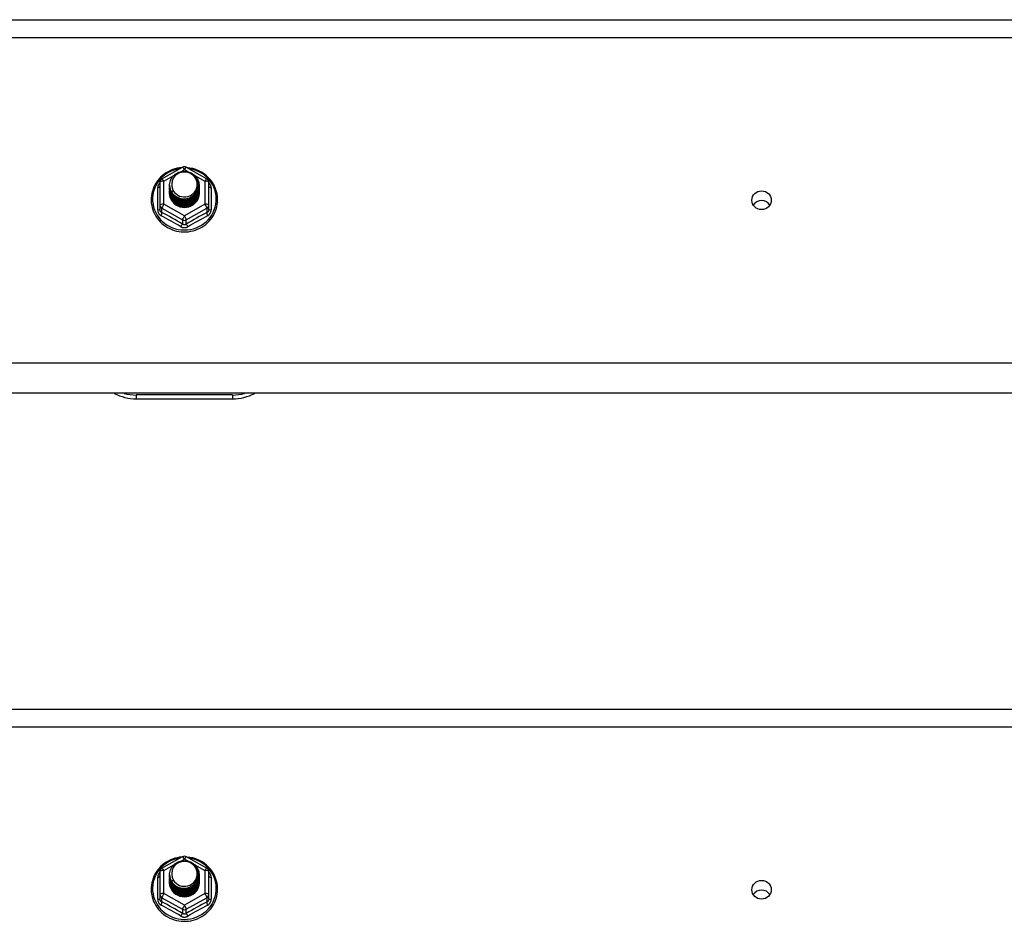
# Model space of a CAD drawing. Header units: inches. Extents: x 88 to 220, y 59 to 101.
# Tile 23 of 31: x 167 to 178, y 80 to 89. Entities that reach past the tile are written whole.
import ezdxf

# ---------------------------------------------------------------- set-up
doc = ezdxf.new("R2010")
doc.units = ezdxf.units.IN
doc.header["$MEASUREMENT"] = 0
doc.layers.add('Visible Edges(ANSI)', color=7, linetype='Continuous', lineweight=25)
doc.layers.add('Visible Tangent Edges(ANSI)', color=7, linetype='Continuous', lineweight=25)

msp = doc.modelspace()

# ---------------------------------------------------------------- linework, layer by layer
at = {"layer": 'Visible Edges(ANSI)'}
for p, q in [((154.965, 89.336), (218.599, 89.336)), ((168.865, 87.682), (169.079, 87.802)), ((169.118, 87.802), (169.332, 87.682)), ((168.845, 87.648), (168.845, 87.408)), ((169.353, 87.408), (169.353, 87.648)), ((168.945, 87.617), (168.945, 87.617)), ((168.945, 87.604), (168.945, 87.604)), ((168.945, 87.592), (168.945, 87.592)), ((168.945, 87.579), (168.945, 87.579)), ((168.945, 87.566), (168.945, 87.567)), ((168.945, 87.554), (168.945, 87.554)), ((168.945, 87.541), (168.945, 87.542)), ((169.252, 87.61), (169.252, 87.611)), ((169.252, 87.598), (169.252, 87.598)), ((169.252, 87.585), (169.252, 87.586)), ((169.252, 87.573), (169.252, 87.573)), ((169.252, 87.56), (169.252, 87.561)), ((169.252, 87.548), (169.252, 87.548)), ((168.845, 87.408), (168.845, 87.363)), ((169.081, 87.395), (169.079, 87.386)), ((169.353, 87.363), (169.353, 87.408)), ((218.599, 85.452), (154.965, 85.452)), ((168.599, 85.395), (169.599, 85.395)), ((154.965, 82.169), (218.599, 82.169)), ((168.865, 80.515), (169.079, 80.635)), ((169.118, 80.635), (169.332, 80.515)), ((168.845, 80.481), (168.845, 80.241)), ((169.353, 80.241), (169.353, 80.481)), ((168.945, 80.45), (168.945, 80.45)), ((168.945, 80.437), (168.945, 80.437)), ((168.945, 80.425), (168.945, 80.425)), ((168.945, 80.412), (168.945, 80.412)), ((168.945, 80.399), (168.945, 80.4)), ((168.945, 80.387), (168.945, 80.387)), ((168.945, 80.374), (168.945, 80.375)), ((169.252, 80.443), (169.252, 80.444)), ((169.252, 80.431), (169.252, 80.431)), ((169.252, 80.418), (169.252, 80.419)), ((169.252, 80.406), (169.252, 80.406)), ((169.252, 80.393), (169.252, 80.394)), ((169.252, 80.381), (169.252, 80.381)), ((168.845, 80.241), (168.845, 80.196)), ((169.081, 80.228), (169.079, 80.219)), ((169.353, 80.196), (169.353, 80.241))]:
    msp.add_line(p, q, dxfattribs=at)
at = {"layer": 'Visible Edges(ANSI)', "flags": 128}
for points in [[(169.073, 87.798), (169.048, 87.795), (169.023, 87.791), (168.999, 87.785), (168.976, 87.777), (168.953, 87.768), (168.93, 87.756), (168.909, 87.744), (168.889, 87.73), (168.869, 87.714), (168.851, 87.698), (168.835, 87.68), (168.819, 87.661), (168.805, 87.641), (168.793, 87.619), (168.782, 87.598), (168.773, 87.575), (168.766, 87.552), (168.76, 87.528), (168.756, 87.504), (168.754, 87.48), (168.754, 87.456), (168.755, 87.431), (168.759, 87.407), (168.764, 87.383), (168.771, 87.36), (168.779, 87.337), (168.79, 87.315), (168.802, 87.294), (168.815, 87.273), (168.83, 87.254), (168.847, 87.236), (168.864, 87.219), (168.883, 87.203), (168.903, 87.188), (168.924, 87.175), (168.946, 87.164), (168.969, 87.154), (168.993, 87.146), (169.017, 87.139), (169.041, 87.134), (169.066, 87.131), (169.091, 87.13), (169.116, 87.13), (169.14, 87.132), (169.165, 87.136), (169.189, 87.141), (169.213, 87.149), (169.236, 87.157), (169.259, 87.168), (169.281, 87.18), (169.301, 87.193), (169.321, 87.208), (169.34, 87.225), (169.357, 87.242), (169.373, 87.261), (169.387, 87.281), (169.4, 87.301), (169.412, 87.323), (169.421, 87.345), (169.429, 87.368), (169.436, 87.392), (169.44, 87.416), (169.443, 87.44), (169.444, 87.464)], [(168.966, 87.543), (168.95, 87.582), (168.945, 87.623), (168.953, 87.664), (168.973, 87.701), (169.003, 87.731), (169.041, 87.752), (169.083, 87.762), (169.127, 87.759), (169.168, 87.745), (169.204, 87.72), (169.231, 87.687), (169.248, 87.647), (169.252, 87.604), (169.244, 87.562), (169.224, 87.524), (169.194, 87.493), (169.157, 87.471), (169.114, 87.46), (169.07, 87.461), (169.029, 87.474), (168.993, 87.498), (168.966, 87.53), (168.95, 87.569), (168.945, 87.611)], [(168.985, 87.519), (169.007, 87.5), (169.034, 87.486), (169.062, 87.477), (169.092, 87.474), (169.122, 87.476), (169.151, 87.484), (169.177, 87.498), (169.201, 87.517), (169.219, 87.54), (169.233, 87.566), (169.241, 87.594), (169.243, 87.623), (169.238, 87.652), (169.227, 87.68), (169.211, 87.704), (169.19, 87.725), (169.165, 87.741), (169.137, 87.751), (169.107, 87.755), (169.077, 87.753), (169.048, 87.745), (169.022, 87.731), (169, 87.712), (168.983, 87.688)], [(169.444, 87.464), (169.442, 87.496), (169.438, 87.527), (169.43, 87.557), (169.42, 87.587), (169.407, 87.615), (169.391, 87.643), (169.372, 87.668), (169.351, 87.692), (169.328, 87.714), (169.303, 87.734), (169.277, 87.751), (169.248, 87.766), (169.219, 87.778), (169.188, 87.788), (169.157, 87.794), (169.125, 87.798)], [(168.983, 87.688), (168.982, 87.685), (168.98, 87.683), (168.979, 87.68), (168.978, 87.678), (168.977, 87.675), (168.976, 87.672), (168.975, 87.67), (168.974, 87.667), (168.973, 87.664), (168.973, 87.662), (168.972, 87.659), (168.971, 87.656), (168.971, 87.653), (168.97, 87.651), (168.97, 87.648), (168.97, 87.645), (168.969, 87.642), (168.969, 87.64), (168.969, 87.637), (168.969, 87.634), (168.969, 87.631), (168.969, 87.628), (168.969, 87.626), (168.969, 87.623)], [(168.969, 87.623), (168.969, 87.62), (168.969, 87.617), (168.969, 87.614), (168.969, 87.612), (168.969, 87.609), (168.969, 87.606), (168.969, 87.603), (168.97, 87.6), (168.97, 87.598), (168.971, 87.595), (168.971, 87.592), (168.972, 87.589), (168.972, 87.587), (168.973, 87.584), (168.974, 87.581), (168.974, 87.578), (168.975, 87.576), (168.976, 87.573), (168.977, 87.57), (168.978, 87.568), (168.979, 87.565), (168.981, 87.563), (168.982, 87.56), (168.983, 87.558)], [(168.945, 87.617), (168.945, 87.612), (168.945, 87.608), (168.946, 87.603), (168.946, 87.599), (168.947, 87.594), (168.948, 87.59), (168.949, 87.585), (168.95, 87.581), (168.951, 87.577), (168.952, 87.573), (168.954, 87.568), (168.955, 87.564), (168.957, 87.56), (168.959, 87.556), (168.961, 87.552), (168.963, 87.548), (168.965, 87.544), (168.968, 87.54), (168.97, 87.536), (168.973, 87.533), (168.976, 87.529), (168.979, 87.525), (168.982, 87.522), (168.985, 87.519)], [(168.945, 87.604), (168.946, 87.585), (168.95, 87.566), (168.957, 87.548), (168.966, 87.531), (168.977, 87.515), (168.99, 87.501), (169.005, 87.488), (169.022, 87.478), (169.04, 87.469), (169.059, 87.463), (169.079, 87.46), (169.099, 87.459), (169.119, 87.46), (169.138, 87.464), (169.157, 87.471), (169.175, 87.48), (169.192, 87.491), (169.207, 87.504), (169.22, 87.519), (169.232, 87.535), (169.241, 87.553), (169.247, 87.571), (169.251, 87.591), (169.252, 87.61)], [(169.252, 87.604), (169.252, 87.584), (169.248, 87.564), (169.242, 87.545), (169.234, 87.526), (169.223, 87.509), (169.209, 87.494), (169.194, 87.48), (169.177, 87.469), (169.159, 87.459), (169.139, 87.452), (169.119, 87.448), (169.099, 87.447), (169.078, 87.448), (169.058, 87.451), (169.038, 87.458), (169.02, 87.466), (169.003, 87.478), (168.988, 87.491), (168.975, 87.506), (168.964, 87.522), (168.955, 87.54), (168.949, 87.559), (168.946, 87.578), (168.945, 87.598)], [(168.945, 87.592), (168.946, 87.572), (168.95, 87.554), (168.957, 87.535), (168.966, 87.518), (168.977, 87.502), (168.99, 87.488), (169.005, 87.476), (169.022, 87.465), (169.04, 87.457), (169.059, 87.451), (169.079, 87.447), (169.099, 87.446), (169.119, 87.448), (169.138, 87.452), (169.157, 87.458), (169.175, 87.467), (169.192, 87.478), (169.207, 87.491), (169.22, 87.506), (169.232, 87.522), (169.241, 87.54), (169.247, 87.559), (169.251, 87.578), (169.252, 87.598)], [(169.252, 87.592), (169.252, 87.572), (169.248, 87.552), (169.242, 87.532), (169.234, 87.514), (169.223, 87.497), (169.209, 87.481), (169.194, 87.468), (169.177, 87.456), (169.159, 87.447), (169.139, 87.44), (169.119, 87.436), (169.099, 87.434), (169.078, 87.435), (169.058, 87.439), (169.038, 87.445), (169.02, 87.454), (169.003, 87.465), (168.988, 87.478), (168.975, 87.493), (168.964, 87.51), (168.955, 87.528), (168.949, 87.546), (168.946, 87.566), (168.945, 87.585)], [(168.945, 87.579), (168.946, 87.56), (168.95, 87.541), (168.957, 87.523), (168.966, 87.506), (168.977, 87.49), (168.99, 87.476), (169.005, 87.463), (169.022, 87.452), (169.04, 87.444), (169.059, 87.438), (169.079, 87.435), (169.099, 87.434), (169.119, 87.435), (169.138, 87.439), (169.157, 87.446), (169.175, 87.455), (169.192, 87.466), (169.207, 87.479), (169.22, 87.494), (169.232, 87.51), (169.241, 87.528), (169.247, 87.546), (169.251, 87.566), (169.252, 87.585)], [(169.252, 87.579), (169.252, 87.559), (169.248, 87.539), (169.242, 87.52), (169.234, 87.501), (169.223, 87.484), (169.209, 87.469), (169.194, 87.455), (169.177, 87.443), (169.159, 87.434), (169.139, 87.427), (169.119, 87.423), (169.099, 87.421), (169.078, 87.423), (169.058, 87.426), (169.038, 87.433), (169.02, 87.441), (169.003, 87.452), (168.988, 87.466), (168.975, 87.481), (168.964, 87.497), (168.955, 87.515), (168.949, 87.534), (168.946, 87.553), (168.945, 87.573)], [(168.945, 87.566), (168.946, 87.547), (168.95, 87.529), (168.957, 87.51), (168.966, 87.493), (168.977, 87.477), (168.99, 87.463), (169.005, 87.45), (169.022, 87.44), (169.04, 87.432), (169.059, 87.426), (169.079, 87.422), (169.099, 87.421), (169.119, 87.423), (169.138, 87.427), (169.157, 87.433), (169.175, 87.442), (169.192, 87.453), (169.207, 87.466), (169.22, 87.481), (169.232, 87.497), (169.241, 87.515), (169.247, 87.534), (169.251, 87.553), (169.252, 87.573)], [(169.252, 87.567), (169.252, 87.546), (169.248, 87.527), (169.242, 87.507), (169.234, 87.489), (169.223, 87.472), (169.209, 87.456), (169.194, 87.442), (169.177, 87.431), (169.159, 87.422), (169.139, 87.415), (169.119, 87.411), (169.099, 87.409), (169.078, 87.41), (169.058, 87.414), (169.038, 87.42), (169.02, 87.429), (169.003, 87.44), (168.988, 87.453), (168.975, 87.468), (168.964, 87.485), (168.955, 87.503), (168.949, 87.521), (168.946, 87.541), (168.945, 87.56)], [(168.945, 87.554), (168.946, 87.535), (168.95, 87.516), (168.957, 87.498), (168.966, 87.481), (168.977, 87.465), (168.99, 87.45), (169.005, 87.438), (169.022, 87.427), (169.04, 87.419), (169.059, 87.413), (169.079, 87.41), (169.099, 87.409), (169.119, 87.41), (169.138, 87.414), (169.157, 87.421), (169.175, 87.429), (169.192, 87.441), (169.207, 87.454), (169.22, 87.468), (169.232, 87.485), (169.241, 87.503), (169.247, 87.521), (169.251, 87.541), (169.252, 87.56)], [(169.252, 87.554), (169.252, 87.534), (169.248, 87.514), (169.242, 87.495), (169.234, 87.476), (169.223, 87.459), (169.209, 87.444), (169.194, 87.43), (169.177, 87.418), (169.159, 87.409), (169.139, 87.402), (169.119, 87.398), (169.099, 87.396), (169.078, 87.397), (169.058, 87.401), (169.038, 87.408), (169.02, 87.416), (169.003, 87.427), (168.988, 87.441), (168.975, 87.456), (168.964, 87.472), (168.955, 87.49), (168.949, 87.509), (168.946, 87.528), (168.945, 87.548)], [(168.945, 87.541), (168.946, 87.522), (168.95, 87.503), (168.957, 87.485), (168.966, 87.468), (168.977, 87.452), (168.99, 87.438), (169.005, 87.425), (169.022, 87.415), (169.04, 87.407), (169.059, 87.401), (169.079, 87.397), (169.099, 87.396), (169.119, 87.398), (169.138, 87.402), (169.157, 87.408), (169.175, 87.417), (169.192, 87.428), (169.207, 87.441), (169.22, 87.456), (169.232, 87.472), (169.241, 87.49), (169.247, 87.509), (169.251, 87.528), (169.252, 87.548)], [(168.983, 87.558), (168.982, 87.557), (168.982, 87.556), (168.981, 87.556), (168.98, 87.555), (168.98, 87.555), (168.979, 87.554), (168.978, 87.553), (168.977, 87.553), (168.977, 87.552), (168.976, 87.552), (168.975, 87.551), (168.975, 87.55), (168.974, 87.55), (168.973, 87.549), (168.972, 87.549), (168.972, 87.548), (168.971, 87.547), (168.97, 87.547), (168.97, 87.546), (168.969, 87.546), (168.968, 87.545), (168.967, 87.544), (168.967, 87.544), (168.966, 87.543)], [(169.079, 87.386), (169.071, 87.388), (169.063, 87.39), (169.055, 87.392), (169.047, 87.394), (169.04, 87.397), (169.032, 87.401), (169.025, 87.404), (169.018, 87.408), (169.011, 87.413), (169.004, 87.418), (168.998, 87.423), (168.992, 87.428), (168.987, 87.434), (168.981, 87.44), (168.976, 87.446), (168.971, 87.452), (168.967, 87.459), (168.963, 87.466), (168.96, 87.473), (168.957, 87.481), (168.954, 87.488), (168.952, 87.496), (168.95, 87.503), (168.948, 87.511)], [(169.073, 80.631), (169.048, 80.628), (169.023, 80.624), (168.999, 80.618), (168.976, 80.61), (168.953, 80.601), (168.93, 80.589), (168.909, 80.577), (168.889, 80.563), (168.869, 80.547), (168.851, 80.531), (168.835, 80.513), (168.819, 80.494), (168.805, 80.474), (168.793, 80.452), (168.782, 80.431), (168.773, 80.408), (168.766, 80.385), (168.76, 80.361), (168.756, 80.337), (168.754, 80.313), (168.754, 80.289), (168.755, 80.264), (168.759, 80.24), (168.764, 80.216), (168.771, 80.193), (168.779, 80.17), (168.79, 80.148), (168.802, 80.127), (168.815, 80.106), (168.83, 80.087), (168.847, 80.069), (168.864, 80.052), (168.883, 80.036), (168.903, 80.021), (168.924, 80.008), (168.946, 79.997), (168.969, 79.987), (168.993, 79.979), (169.017, 79.972), (169.041, 79.967), (169.066, 79.964), (169.091, 79.963), (169.116, 79.963), (169.14, 79.965), (169.165, 79.969), (169.189, 79.974), (169.213, 79.982), (169.236, 79.99), (169.259, 80.001), (169.281, 80.013), (169.301, 80.026), (169.321, 80.041), (169.34, 80.058), (169.357, 80.075), (169.373, 80.094), (169.387, 80.114), (169.4, 80.134), (169.412, 80.156), (169.421, 80.178), (169.429, 80.201), (169.436, 80.225), (169.44, 80.249), (169.443, 80.273), (169.444, 80.297)], [(168.966, 80.376), (168.95, 80.415), (168.945, 80.456), (168.953, 80.497), (168.973, 80.534), (169.003, 80.564), (169.041, 80.585), (169.083, 80.595), (169.127, 80.592), (169.168, 80.578), (169.204, 80.553), (169.231, 80.52), (169.248, 80.48), (169.252, 80.437), (169.244, 80.395), (169.224, 80.357), (169.194, 80.326), (169.157, 80.304), (169.114, 80.293), (169.07, 80.294), (169.029, 80.307), (168.993, 80.331), (168.966, 80.363), (168.95, 80.402), (168.945, 80.444)], [(168.985, 80.352), (169.007, 80.333), (169.034, 80.319), (169.062, 80.31), (169.092, 80.307), (169.122, 80.309), (169.151, 80.317), (169.177, 80.331), (169.201, 80.35), (169.219, 80.373), (169.233, 80.399), (169.241, 80.427), (169.243, 80.456), (169.238, 80.485), (169.227, 80.513), (169.211, 80.537), (169.19, 80.558), (169.165, 80.574), (169.137, 80.584), (169.107, 80.588), (169.077, 80.586), (169.048, 80.578), (169.022, 80.564), (169, 80.545), (168.983, 80.521)], [(169.444, 80.297), (169.442, 80.329), (169.438, 80.36), (169.43, 80.39), (169.42, 80.42), (169.407, 80.448), (169.391, 80.476), (169.372, 80.501), (169.351, 80.525), (169.328, 80.547), (169.303, 80.567), (169.277, 80.584), (169.248, 80.599), (169.219, 80.611), (169.188, 80.621), (169.157, 80.627), (169.125, 80.631)], [(168.983, 80.521), (168.982, 80.518), (168.98, 80.516), (168.979, 80.513), (168.978, 80.511), (168.977, 80.508), (168.976, 80.505), (168.975, 80.503), (168.974, 80.5), (168.973, 80.497), (168.973, 80.495), (168.972, 80.492), (168.971, 80.489), (168.971, 80.486), (168.97, 80.484), (168.97, 80.481), (168.97, 80.478), (168.969, 80.475), (168.969, 80.473), (168.969, 80.47), (168.969, 80.467), (168.969, 80.464), (168.969, 80.461), (168.969, 80.459), (168.969, 80.456)], [(168.969, 80.456), (168.969, 80.453), (168.969, 80.45), (168.969, 80.447), (168.969, 80.445), (168.969, 80.442), (168.969, 80.439), (168.969, 80.436), (168.97, 80.433), (168.97, 80.431), (168.971, 80.428), (168.971, 80.425), (168.972, 80.422), (168.972, 80.42), (168.973, 80.417), (168.974, 80.414), (168.974, 80.411), (168.975, 80.409), (168.976, 80.406), (168.977, 80.403), (168.978, 80.401), (168.979, 80.398), (168.981, 80.396), (168.982, 80.393), (168.983, 80.391)], [(168.945, 80.45), (168.945, 80.445), (168.945, 80.441), (168.946, 80.436), (168.946, 80.432), (168.947, 80.427), (168.948, 80.423), (168.949, 80.418), (168.95, 80.414), (168.951, 80.41), (168.952, 80.406), (168.954, 80.401), (168.955, 80.397), (168.957, 80.393), (168.959, 80.389), (168.961, 80.385), (168.963, 80.381), (168.965, 80.377), (168.968, 80.373), (168.97, 80.369), (168.973, 80.366), (168.976, 80.362), (168.979, 80.358), (168.982, 80.355), (168.985, 80.352)], [(168.945, 80.437), (168.946, 80.418), (168.95, 80.399), (168.957, 80.381), (168.966, 80.364), (168.977, 80.348), (168.99, 80.334), (169.005, 80.321), (169.022, 80.311), (169.04, 80.302), (169.059, 80.296), (169.079, 80.293), (169.099, 80.292), (169.119, 80.293), (169.138, 80.297), (169.157, 80.304), (169.175, 80.313), (169.192, 80.324), (169.207, 80.337), (169.22, 80.352), (169.232, 80.368), (169.241, 80.386), (169.247, 80.404), (169.251, 80.424), (169.252, 80.443)], [(169.252, 80.437), (169.252, 80.417), (169.248, 80.397), (169.242, 80.378), (169.234, 80.359), (169.223, 80.342), (169.209, 80.327), (169.194, 80.313), (169.177, 80.302), (169.159, 80.292), (169.139, 80.285), (169.119, 80.281), (169.099, 80.28), (169.078, 80.281), (169.058, 80.284), (169.038, 80.291), (169.02, 80.299), (169.003, 80.311), (168.988, 80.324), (168.975, 80.339), (168.964, 80.355), (168.955, 80.373), (168.949, 80.392), (168.946, 80.411), (168.945, 80.431)], [(168.945, 80.425), (168.946, 80.405), (168.95, 80.387), (168.957, 80.368), (168.966, 80.351), (168.977, 80.335), (168.99, 80.321), (169.005, 80.309), (169.022, 80.298), (169.04, 80.29), (169.059, 80.284), (169.079, 80.28), (169.099, 80.279), (169.119, 80.281), (169.138, 80.285), (169.157, 80.291), (169.175, 80.3), (169.192, 80.311), (169.207, 80.324), (169.22, 80.339), (169.232, 80.355), (169.241, 80.373), (169.247, 80.392), (169.251, 80.411), (169.252, 80.431)], [(169.252, 80.425), (169.252, 80.405), (169.248, 80.385), (169.242, 80.365), (169.234, 80.347), (169.223, 80.33), (169.209, 80.314), (169.194, 80.301), (169.177, 80.289), (169.159, 80.28), (169.139, 80.273), (169.119, 80.269), (169.099, 80.267), (169.078, 80.268), (169.058, 80.272), (169.038, 80.278), (169.02, 80.287), (169.003, 80.298), (168.988, 80.311), (168.975, 80.326), (168.964, 80.343), (168.955, 80.361), (168.949, 80.379), (168.946, 80.399), (168.945, 80.418)], [(168.945, 80.412), (168.946, 80.393), (168.95, 80.374), (168.957, 80.356), (168.966, 80.339), (168.977, 80.323), (168.99, 80.309), (169.005, 80.296), (169.022, 80.285), (169.04, 80.277), (169.059, 80.271), (169.079, 80.268), (169.099, 80.267), (169.119, 80.268), (169.138, 80.272), (169.157, 80.279), (169.175, 80.288), (169.192, 80.299), (169.207, 80.312), (169.22, 80.327), (169.232, 80.343), (169.241, 80.361), (169.247, 80.379), (169.251, 80.399), (169.252, 80.418)], [(169.252, 80.412), (169.252, 80.392), (169.248, 80.372), (169.242, 80.353), (169.234, 80.334), (169.223, 80.317), (169.209, 80.302), (169.194, 80.288), (169.177, 80.276), (169.159, 80.267), (169.139, 80.26), (169.119, 80.256), (169.099, 80.254), (169.078, 80.256), (169.058, 80.259), (169.038, 80.266), (169.02, 80.274), (169.003, 80.285), (168.988, 80.299), (168.975, 80.314), (168.964, 80.33), (168.955, 80.348), (168.949, 80.367), (168.946, 80.386), (168.945, 80.406)], [(168.945, 80.399), (168.946, 80.38), (168.95, 80.362), (168.957, 80.343), (168.966, 80.326), (168.977, 80.31), (168.99, 80.296), (169.005, 80.283), (169.022, 80.273), (169.04, 80.265), (169.059, 80.259), (169.079, 80.255), (169.099, 80.254), (169.119, 80.256), (169.138, 80.26), (169.157, 80.266), (169.175, 80.275), (169.192, 80.286), (169.207, 80.299), (169.22, 80.314), (169.232, 80.33), (169.241, 80.348), (169.247, 80.367), (169.251, 80.386), (169.252, 80.406)], [(169.252, 80.4), (169.252, 80.379), (169.248, 80.36), (169.242, 80.34), (169.234, 80.322), (169.223, 80.305), (169.209, 80.289), (169.194, 80.275), (169.177, 80.264), (169.159, 80.255), (169.139, 80.248), (169.119, 80.244), (169.099, 80.242), (169.078, 80.243), (169.058, 80.247), (169.038, 80.253), (169.02, 80.262), (169.003, 80.273), (168.988, 80.286), (168.975, 80.301), (168.964, 80.318), (168.955, 80.336), (168.949, 80.354), (168.946, 80.374), (168.945, 80.393)], [(168.945, 80.387), (168.946, 80.368), (168.95, 80.349), (168.957, 80.331), (168.966, 80.314), (168.977, 80.298), (168.99, 80.283), (169.005, 80.271), (169.022, 80.26), (169.04, 80.252), (169.059, 80.246), (169.079, 80.243), (169.099, 80.242), (169.119, 80.243), (169.138, 80.247), (169.157, 80.254), (169.175, 80.262), (169.192, 80.274), (169.207, 80.287), (169.22, 80.301), (169.232, 80.318), (169.241, 80.336), (169.247, 80.354), (169.251, 80.374), (169.252, 80.393)], [(169.252, 80.387), (169.252, 80.367), (169.248, 80.347), (169.242, 80.328), (169.234, 80.309), (169.223, 80.292), (169.209, 80.277), (169.194, 80.263), (169.177, 80.251), (169.159, 80.242), (169.139, 80.235), (169.119, 80.231), (169.099, 80.229), (169.078, 80.23), (169.058, 80.234), (169.038, 80.241), (169.02, 80.249), (169.003, 80.26), (168.988, 80.274), (168.975, 80.289), (168.964, 80.305), (168.955, 80.323), (168.949, 80.342), (168.946, 80.361), (168.945, 80.381)], [(168.945, 80.374), (168.946, 80.355), (168.95, 80.336), (168.957, 80.318), (168.966, 80.301), (168.977, 80.285), (168.99, 80.271), (169.005, 80.258), (169.022, 80.248), (169.04, 80.24), (169.059, 80.234), (169.079, 80.23), (169.099, 80.229), (169.119, 80.231), (169.138, 80.235), (169.157, 80.241), (169.175, 80.25), (169.192, 80.261), (169.207, 80.274), (169.22, 80.289), (169.232, 80.305), (169.241, 80.323), (169.247, 80.342), (169.251, 80.361), (169.252, 80.381)], [(168.983, 80.391), (168.982, 80.39), (168.982, 80.389), (168.981, 80.389), (168.98, 80.388), (168.98, 80.388), (168.979, 80.387), (168.978, 80.386), (168.977, 80.386), (168.977, 80.385), (168.976, 80.385), (168.975, 80.384), (168.975, 80.383), (168.974, 80.383), (168.973, 80.382), (168.972, 80.382), (168.972, 80.381), (168.971, 80.38), (168.97, 80.38), (168.97, 80.379), (168.969, 80.379), (168.968, 80.378), (168.967, 80.377), (168.967, 80.377), (168.966, 80.376)], [(169.079, 80.219), (169.071, 80.221), (169.063, 80.223), (169.055, 80.225), (169.047, 80.227), (169.04, 80.23), (169.032, 80.234), (169.025, 80.237), (169.018, 80.241), (169.011, 80.246), (169.004, 80.251), (168.998, 80.256), (168.992, 80.261), (168.987, 80.267), (168.981, 80.273), (168.976, 80.279), (168.971, 80.285), (168.967, 80.292), (168.963, 80.299), (168.96, 80.306), (168.957, 80.314), (168.954, 80.321), (168.952, 80.329), (168.95, 80.336), (168.948, 80.344)]]:
    msp.add_lwpolyline(points, dxfattribs=at)
at = {"layer": 'Visible Edges(ANSI)'}
for centre, radius, start, end in [((169.099, 87.767), 0.0394, 60.8255, 119.1745), ((168.884, 87.648), 0.0394, 119.1745, 180), ((169.313, 87.648), 0.0394, 0, 60.8255), ((168.599, 85.895), 0.5, 242.5014, 270), ((169.599, 85.895), 0.5, 270, 297.4986), ((169.099, 80.6), 0.0394, 60.8255, 119.1745), ((168.884, 80.481), 0.0394, 119.1745, 180), ((169.313, 80.481), 0.0394, 0, 60.8255)]:
    msp.add_arc(centre, radius, start, end, dxfattribs=at)
for centre, major_axis, start_param, end_param in [((169.099, 87.623), (0.134, 0), 3.671471, 8.899926), ((169.099, 87.538), (-0.158, 0), 6.032414, 9.675269), ((169.099, 87.618), (0.154, 0), 3.669461, 3.875388), ((175.099, 87.358), (-0.101, 0), 3.68386, 5.740918), ((169.099, 80.456), (0.134, 0), 3.671471, 8.899926), ((169.099, 80.371), (-0.158, 0), 6.032414, 9.675269), ((169.099, 80.451), (0.154, 0), 3.669461, 3.875388), ((175.099, 80.19), (-0.101, 0), 3.68386, 5.740918)]:
    msp.add_ellipse(centre, major_axis=major_axis, ratio=0.966998, start_param=start_param, end_param=end_param, dxfattribs=at)
for centre in [(175.099, 87.459), (175.099, 80.291)]:
    msp.add_ellipse(centre, major_axis=(-0.101, 0), ratio=0.966998, dxfattribs=at)
at = {"layer": 'Visible Tangent Edges(ANSI)'}
for p, q in [((154.965, 89.15), (218.599, 89.15)), ((169.067, 87.759), (169.099, 87.777)), ((169.099, 87.777), (169.133, 87.758)), ((168.884, 87.658), (168.982, 87.712)), ((168.884, 87.418), (168.884, 87.658)), ((169.208, 87.716), (169.313, 87.658)), ((169.313, 87.658), (169.313, 87.418)), ((168.821, 87.36), (168.821, 87.587)), ((169.377, 87.587), (169.377, 87.36)), ((169.099, 87.298), (168.884, 87.418)), ((169.313, 87.418), (169.099, 87.298)), ((168.864, 87.375), (169.079, 87.255)), ((168.864, 87.33), (168.864, 87.375)), ((169.118, 87.255), (169.333, 87.375)), ((169.333, 87.375), (169.333, 87.33)), ((169.079, 87.255), (169.079, 87.21)), ((169.118, 87.21), (169.118, 87.255)), ((218.599, 85.765), (154.965, 85.765)), ((169.599, 85.435), (168.599, 85.435)), ((168.599, 85.435), (168.599, 85.395)), ((169.599, 85.435), (169.599, 85.395)), ((154.965, 81.983), (218.599, 81.983)), ((169.067, 80.592), (169.099, 80.61)), ((169.099, 80.61), (169.133, 80.591)), ((168.884, 80.491), (168.982, 80.545)), ((168.884, 80.251), (168.884, 80.491)), ((169.208, 80.549), (169.313, 80.491)), ((169.313, 80.491), (169.313, 80.251)), ((168.821, 80.193), (168.821, 80.42)), ((169.377, 80.42), (169.377, 80.193)), ((169.099, 80.131), (168.884, 80.251)), ((169.313, 80.251), (169.099, 80.131)), ((168.864, 80.208), (169.079, 80.088)), ((168.864, 80.163), (168.864, 80.208)), ((169.118, 80.088), (169.333, 80.208)), ((169.333, 80.208), (169.333, 80.163)), ((169.079, 80.088), (169.079, 80.043)), ((169.118, 80.043), (169.118, 80.088))]:
    msp.add_line(p, q, dxfattribs=at)
at = {"layer": 'Visible Tangent Edges(ANSI)', "flags": 128}
for points in [[(168.845, 87.64), (168.843, 87.638), (168.841, 87.636), (168.839, 87.635), (168.838, 87.633), (168.836, 87.631), (168.834, 87.629), (168.833, 87.627), (168.832, 87.624), (168.83, 87.622), (168.829, 87.62), (168.828, 87.618), (168.827, 87.616), (168.826, 87.613), (168.825, 87.611), (168.824, 87.609), (168.823, 87.606), (168.823, 87.604), (168.822, 87.602), (168.822, 87.599), (168.821, 87.597), (168.821, 87.595), (168.821, 87.592), (168.821, 87.59), (168.821, 87.587)], [(169.377, 87.587), (169.377, 87.59), (169.377, 87.592), (169.376, 87.595), (169.376, 87.597), (169.376, 87.599), (169.375, 87.602), (169.375, 87.604), (169.374, 87.606), (169.373, 87.609), (169.372, 87.611), (169.372, 87.613), (169.371, 87.616), (169.369, 87.618), (169.368, 87.62), (169.367, 87.622), (169.366, 87.624), (169.364, 87.627), (169.363, 87.629), (169.361, 87.631), (169.36, 87.633), (169.358, 87.635), (169.356, 87.636), (169.354, 87.638), (169.353, 87.64)], [(168.821, 87.36), (168.821, 87.357), (168.821, 87.354), (168.821, 87.35), (168.822, 87.347), (168.822, 87.344), (168.823, 87.341), (168.824, 87.338), (168.825, 87.335), (168.826, 87.332), (168.828, 87.329), (168.829, 87.326), (168.831, 87.323), (168.832, 87.32), (168.834, 87.318), (168.836, 87.315), (168.838, 87.313), (168.84, 87.311), (168.842, 87.308), (168.845, 87.306), (168.847, 87.304), (168.85, 87.302), (168.852, 87.301), (168.855, 87.299), (168.858, 87.298)], [(168.864, 87.33), (168.863, 87.331), (168.862, 87.332), (168.86, 87.333), (168.859, 87.333), (168.858, 87.334), (168.856, 87.335), (168.855, 87.337), (168.854, 87.338), (168.853, 87.339), (168.852, 87.34), (168.851, 87.342), (168.85, 87.343), (168.849, 87.345), (168.848, 87.346), (168.848, 87.348), (168.847, 87.349), (168.847, 87.351), (168.846, 87.353), (168.846, 87.354), (168.845, 87.356), (168.845, 87.358), (168.845, 87.36), (168.845, 87.361), (168.845, 87.363)], [(169.353, 87.363), (169.353, 87.361), (169.352, 87.36), (169.352, 87.358), (169.352, 87.356), (169.352, 87.354), (169.351, 87.353), (169.351, 87.351), (169.35, 87.349), (169.35, 87.348), (169.349, 87.346), (169.348, 87.345), (169.347, 87.343), (169.346, 87.342), (169.345, 87.34), (169.344, 87.339), (169.343, 87.338), (169.342, 87.337), (169.341, 87.335), (169.34, 87.334), (169.339, 87.333), (169.337, 87.333), (169.336, 87.332), (169.334, 87.331), (169.333, 87.33)], [(169.34, 87.298), (169.342, 87.299), (169.345, 87.301), (169.348, 87.302), (169.35, 87.304), (169.353, 87.306), (169.355, 87.308), (169.357, 87.311), (169.359, 87.313), (169.361, 87.315), (169.363, 87.318), (169.365, 87.32), (169.367, 87.323), (169.368, 87.326), (169.37, 87.329), (169.371, 87.332), (169.372, 87.335), (169.373, 87.338), (169.374, 87.341), (169.375, 87.344), (169.376, 87.347), (169.376, 87.35), (169.377, 87.354), (169.377, 87.357), (169.377, 87.36)], [(169.061, 87.184), (169.064, 87.182), (169.067, 87.181), (169.07, 87.18), (169.073, 87.178), (169.076, 87.177), (169.079, 87.176), (169.082, 87.175), (169.086, 87.175), (169.089, 87.174), (169.092, 87.174), (169.095, 87.174), (169.099, 87.173), (169.102, 87.174), (169.105, 87.174), (169.109, 87.174), (169.112, 87.175), (169.115, 87.175), (169.118, 87.176), (169.121, 87.177), (169.124, 87.178), (169.127, 87.18), (169.13, 87.181), (169.133, 87.182), (169.136, 87.184)], [(169.118, 87.21), (169.117, 87.209), (169.115, 87.209), (169.114, 87.208), (169.112, 87.207), (169.111, 87.206), (169.109, 87.206), (169.107, 87.205), (169.106, 87.205), (169.104, 87.205), (169.102, 87.205), (169.1, 87.204), (169.099, 87.204), (169.097, 87.204), (169.095, 87.205), (169.094, 87.205), (169.092, 87.205), (169.09, 87.205), (169.088, 87.206), (169.087, 87.206), (169.085, 87.207), (169.084, 87.208), (169.082, 87.209), (169.08, 87.209), (169.079, 87.21)], [(168.845, 80.473), (168.843, 80.471), (168.841, 80.469), (168.839, 80.468), (168.838, 80.466), (168.836, 80.464), (168.834, 80.462), (168.833, 80.46), (168.832, 80.457), (168.83, 80.455), (168.829, 80.453), (168.828, 80.451), (168.827, 80.449), (168.826, 80.446), (168.825, 80.444), (168.824, 80.442), (168.823, 80.439), (168.823, 80.437), (168.822, 80.435), (168.822, 80.432), (168.821, 80.43), (168.821, 80.428), (168.821, 80.425), (168.821, 80.423), (168.821, 80.42)], [(169.377, 80.42), (169.377, 80.423), (169.377, 80.425), (169.376, 80.428), (169.376, 80.43), (169.376, 80.432), (169.375, 80.435), (169.375, 80.437), (169.374, 80.439), (169.373, 80.442), (169.372, 80.444), (169.372, 80.446), (169.371, 80.449), (169.369, 80.451), (169.368, 80.453), (169.367, 80.455), (169.366, 80.457), (169.364, 80.46), (169.363, 80.462), (169.361, 80.464), (169.36, 80.466), (169.358, 80.468), (169.356, 80.469), (169.354, 80.471), (169.353, 80.473)], [(168.821, 80.193), (168.821, 80.19), (168.821, 80.187), (168.821, 80.183), (168.822, 80.18), (168.822, 80.177), (168.823, 80.174), (168.824, 80.171), (168.825, 80.168), (168.826, 80.165), (168.828, 80.162), (168.829, 80.159), (168.831, 80.156), (168.832, 80.153), (168.834, 80.151), (168.836, 80.148), (168.838, 80.146), (168.84, 80.144), (168.842, 80.141), (168.845, 80.139), (168.847, 80.137), (168.85, 80.135), (168.852, 80.134), (168.855, 80.132), (168.858, 80.131)], [(168.864, 80.163), (168.863, 80.164), (168.862, 80.165), (168.86, 80.166), (168.859, 80.166), (168.858, 80.167), (168.856, 80.168), (168.855, 80.17), (168.854, 80.171), (168.853, 80.172), (168.852, 80.173), (168.851, 80.175), (168.85, 80.176), (168.849, 80.178), (168.848, 80.179), (168.848, 80.181), (168.847, 80.182), (168.847, 80.184), (168.846, 80.186), (168.846, 80.187), (168.845, 80.189), (168.845, 80.191), (168.845, 80.193), (168.845, 80.194), (168.845, 80.196)], [(169.353, 80.196), (169.353, 80.194), (169.352, 80.193), (169.352, 80.191), (169.352, 80.189), (169.352, 80.187), (169.351, 80.186), (169.351, 80.184), (169.35, 80.182), (169.35, 80.181), (169.349, 80.179), (169.348, 80.178), (169.347, 80.176), (169.346, 80.175), (169.345, 80.173), (169.344, 80.172), (169.343, 80.171), (169.342, 80.17), (169.341, 80.168), (169.34, 80.167), (169.339, 80.166), (169.337, 80.166), (169.336, 80.165), (169.334, 80.164), (169.333, 80.163)], [(169.34, 80.131), (169.342, 80.132), (169.345, 80.134), (169.348, 80.135), (169.35, 80.137), (169.353, 80.139), (169.355, 80.141), (169.357, 80.144), (169.359, 80.146), (169.361, 80.148), (169.363, 80.151), (169.365, 80.153), (169.367, 80.156), (169.368, 80.159), (169.37, 80.162), (169.371, 80.165), (169.372, 80.168), (169.373, 80.171), (169.374, 80.174), (169.375, 80.177), (169.376, 80.18), (169.376, 80.183), (169.377, 80.187), (169.377, 80.19), (169.377, 80.193)], [(169.061, 80.017), (169.064, 80.015), (169.067, 80.014), (169.07, 80.013), (169.073, 80.011), (169.076, 80.01), (169.079, 80.009), (169.082, 80.008), (169.086, 80.008), (169.089, 80.007), (169.092, 80.007), (169.095, 80.007), (169.099, 80.006), (169.102, 80.007), (169.105, 80.007), (169.109, 80.007), (169.112, 80.008), (169.115, 80.008), (169.118, 80.009), (169.121, 80.01), (169.124, 80.011), (169.127, 80.013), (169.13, 80.014), (169.133, 80.015), (169.136, 80.017)], [(169.118, 80.043), (169.117, 80.042), (169.115, 80.042), (169.114, 80.041), (169.112, 80.04), (169.111, 80.039), (169.109, 80.039), (169.107, 80.038), (169.106, 80.038), (169.104, 80.038), (169.102, 80.038), (169.1, 80.037), (169.099, 80.037), (169.097, 80.037), (169.095, 80.038), (169.094, 80.038), (169.092, 80.038), (169.09, 80.038), (169.088, 80.039), (169.087, 80.039), (169.085, 80.04), (169.084, 80.041), (169.082, 80.042), (169.08, 80.042), (169.079, 80.043)]]:
    msp.add_lwpolyline(points, dxfattribs=at)
at = {"layer": 'Visible Tangent Edges(ANSI)'}
for centre, start, end in [((168.599, 85.903), 254.5326, 270), ((169.599, 85.903), 270, 285.4674)]:
    msp.add_arc(centre, 0.469, start, end, dxfattribs=at)
for centre, major_axis, ratio, start_param, end_param in [((169.099, 87.47), (0.331, 0), 0.966998, 1.708073, 7.716705), ((169.099, 87.767), (-0.0192, 0.0344), 0.127392, 4.936728, 6.283185), ((169.099, 87.767), (0.0192, 0.0344), 0.127392, 0, 1.346458), ((168.884, 87.648), (-0.0394, 0), 0.254784, 4.712389, 6.283185), ((168.884, 87.648), (-0.0192, 0.0344), 0.127392, 4.936728, 6.283185), ((169.313, 87.648), (0.0192, 0.0344), 0.127392, 0, 1.346458), ((169.313, 87.648), (0.0394, 0), 0.254784, 0, 1.570796), ((168.805, 87.603), (0.0394, 0), 0.420933, 5.107073, 6.283185), ((169.392, 87.603), (-0.0394, 0), 0.420933, 0, 1.176113), ((168.884, 87.408), (-0.0394, 0), 0.254784, 4.712389, 6.283185), ((168.884, 87.408), (-0.0192, -0.0344), 0.127392, 4.48805, 6.058847), ((169.313, 87.408), (0.0394, 0), 0.254784, 0, 1.570796), ((169.313, 87.408), (0.0192, -0.0344), 0.127392, 0.224339, 1.795135), ((168.805, 87.363), (0.0394, 0), 0.080687, 5.107073, 6.283185), ((168.884, 87.408), (-0.0394, 0), 0.966998, 0, 1.047198), ((168.845, 87.297), (0.0178, 0.0351), 0.295528, 4.874003, 6.050115), ((168.972, 87.094), (-0.605, 0.361), 0.220649, 4.666525, 5.020223), ((169.226, 87.094), (-0.605, -0.361), 0.220649, 4.404555, 4.758253), ((169.353, 87.297), (-0.0178, 0.0351), 0.295528, 0.23307, 1.409183), ((169.313, 87.408), (0.0394, 0), 0.966998, 5.235988, 6.283185), ((169.392, 87.363), (-0.0394, 0), 0.080687, 0, 1.176113), ((168.96, 87.073), (0.573, -0.342), 0.220649, 1.524932, 1.878631), ((169.099, 87.288), (-0.0192, -0.0344), 0.127392, 4.48805, 6.058847), ((169.099, 87.288), (0.0394, 0), 0.966998, 4.18879, 5.235988), ((169.099, 87.288), (0.0192, -0.0344), 0.127392, 0.224339, 1.795135), ((169.238, 87.073), (0.573, 0.342), 0.220649, 1.262962, 1.61666), ((169.059, 87.177), (0.0205, 0.0336), 0.044718, 0.222707, 1.398819), ((169.138, 87.177), (-0.0205, 0.0336), 0.044718, 4.884366, 6.060479), ((169.099, 80.303), (0.331, 0), 0.966998, 1.708073, 7.716705), ((169.099, 80.6), (-0.0192, 0.0344), 0.127392, 4.936728, 6.283185), ((169.099, 80.6), (0.0192, 0.0344), 0.127392, 0, 1.346458), ((168.884, 80.481), (-0.0394, 0), 0.254784, 4.712389, 6.283185), ((168.884, 80.481), (-0.0192, 0.0344), 0.127392, 4.936728, 6.283185), ((169.313, 80.481), (0.0192, 0.0344), 0.127392, 0, 1.346458), ((169.313, 80.481), (0.0394, 0), 0.254784, 0, 1.570796), ((168.805, 80.436), (0.0394, 0), 0.420933, 5.107073, 6.283185), ((169.392, 80.436), (-0.0394, 0), 0.420933, 0, 1.176113), ((168.884, 80.241), (-0.0394, 0), 0.254784, 4.712389, 6.283185), ((168.884, 80.241), (-0.0192, -0.0344), 0.127392, 4.48805, 6.058847), ((169.313, 80.241), (0.0394, 0), 0.254784, 0, 1.570796), ((169.313, 80.241), (0.0192, -0.0344), 0.127392, 0.224339, 1.795135), ((168.805, 80.196), (0.0394, 0), 0.080687, 5.107073, 6.283185), ((168.884, 80.241), (-0.0394, 0), 0.966998, 0, 1.047198), ((168.845, 80.13), (0.0178, 0.0351), 0.295528, 4.874003, 6.050115), ((168.972, 79.927), (-0.605, 0.361), 0.220649, 4.666525, 5.020223), ((169.226, 79.927), (-0.605, -0.361), 0.220649, 4.404555, 4.758253), ((169.353, 80.13), (-0.0178, 0.0351), 0.295528, 0.23307, 1.409183), ((169.313, 80.241), (0.0394, 0), 0.966998, 5.235988, 6.283185), ((169.392, 80.196), (-0.0394, 0), 0.080687, 0, 1.176113), ((168.96, 79.906), (0.573, -0.342), 0.220649, 1.524932, 1.878631), ((169.099, 80.121), (-0.0192, -0.0344), 0.127392, 4.48805, 6.058847), ((169.099, 80.121), (0.0394, 0), 0.966998, 4.18879, 5.235988), ((169.099, 80.121), (0.0192, -0.0344), 0.127392, 0.224339, 1.795135), ((169.238, 79.906), (0.573, 0.342), 0.220649, 1.262962, 1.61666), ((169.059, 80.01), (0.0205, 0.0336), 0.044718, 0.222707, 1.398819), ((169.138, 80.01), (-0.0205, 0.0336), 0.044718, 4.884366, 6.060479)]:
    msp.add_ellipse(centre, major_axis=major_axis, ratio=ratio, start_param=start_param, end_param=end_param, dxfattribs=at)

doc.saveas('drawing.dxf')
